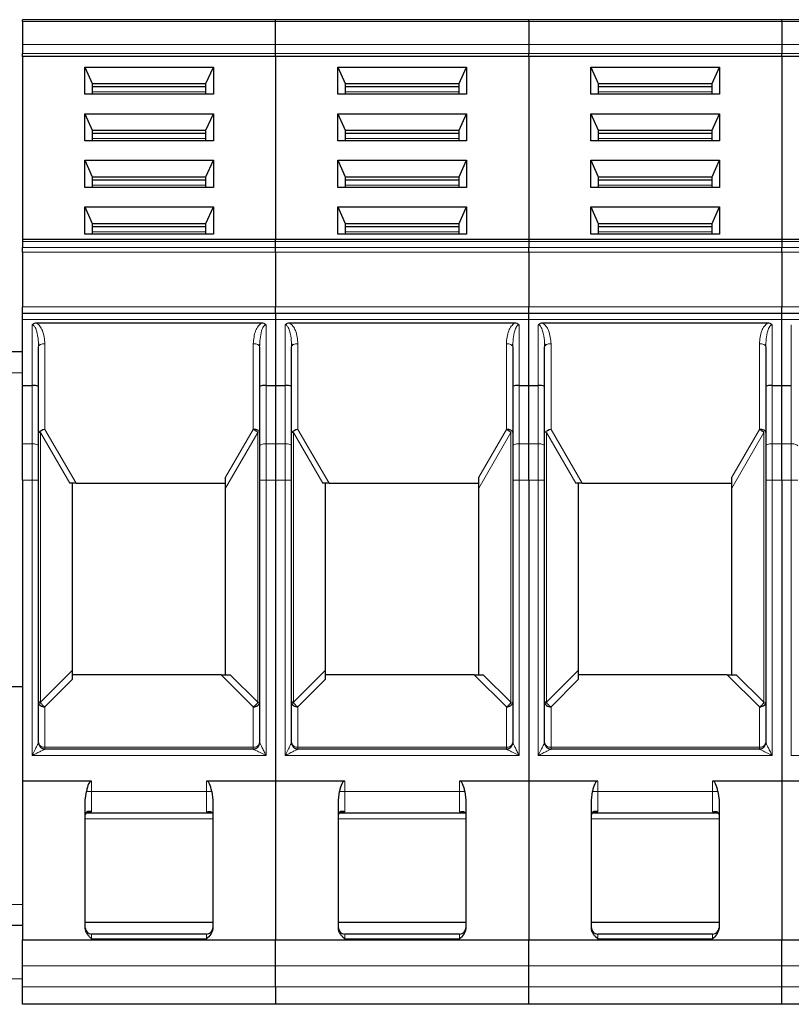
# Model space of a CAD drawing. Header units: millimetres. Extents: x 5 to 418, y 2 to 292.
# Tile 16 of 48: x 91 to 103, y 235 to 250. Entities that reach past the tile are written whole.
import ezdxf

# ---------------------------------------------------------------- set-up
doc = ezdxf.new("R2010")
doc.units = ezdxf.units.MM

msp = doc.modelspace()

# ---------------------------------------------------------------- linework, layer by layer
at = {"color": 7, "linetype": 'Continuous', "lineweight": 25}
for p, q in [((94.5796, 250.0358), (90.613, 250.0358)), ((90.613, 250.0065), (90.613, 250.0358)), ((94.5796, 250.0065), (94.5796, 250.0358)), ((98.5463, 250.0358), (94.5796, 250.0358)), ((102.513, 250.0358), (98.5463, 250.0358)), ((98.5463, 250.0065), (98.5463, 250.0358)), ((106.4796, 250.0358), (102.513, 250.0358)), ((102.513, 250.0065), (102.513, 250.0358)), ((90.613, 250.0065), (90.613, 249.6464)), ((94.5796, 249.6464), (94.5796, 250.0065)), ((98.5463, 250.0065), (98.5463, 249.6464)), ((102.513, 250.0065), (102.513, 249.6464)), ((90.613, 249.6464), (90.613, 249.5049)), ((94.5796, 249.5049), (94.5796, 249.6464)), ((98.5463, 249.6464), (98.5463, 249.5049)), ((102.513, 249.6464), (102.513, 249.5049)), ((90.613, 249.4578), (90.613, 249.5049)), ((94.5796, 249.4578), (90.613, 249.4578)), ((90.613, 249.4578), (90.613, 246.5879)), ((94.5796, 249.4578), (94.5796, 249.5049)), ((94.5796, 249.4578), (94.5796, 246.5879)), ((98.5463, 249.4578), (94.5796, 249.4578)), ((98.5463, 249.4578), (98.5463, 249.5049)), ((102.513, 249.4578), (98.5463, 249.4578)), ((98.5463, 249.4578), (98.5463, 246.5879)), ((102.513, 249.4578), (102.513, 249.5049)), ((106.4796, 249.4578), (102.513, 249.4578)), ((102.513, 249.4578), (102.513, 246.5879)), ((91.5881, 249.2927), (93.6046, 249.2927)), ((91.5881, 248.8686), (91.5881, 249.2927)), ((91.5881, 249.2927), (91.7046, 249.0335)), ((93.488, 249.0335), (93.6046, 249.2927)), ((93.6046, 249.2927), (93.6046, 248.8686)), ((95.5547, 249.2927), (97.5712, 249.2927)), ((95.5547, 248.8686), (95.5547, 249.2927)), ((95.5547, 249.2927), (95.6713, 249.0335)), ((97.4546, 249.0335), (97.5712, 249.2927)), ((97.5712, 249.2927), (97.5712, 248.8686)), ((99.5214, 249.2927), (101.5379, 249.2927)), ((99.5214, 248.8686), (99.5214, 249.2927)), ((99.5214, 249.2927), (99.638, 249.0335)), ((101.4213, 249.0335), (101.5379, 249.2927)), ((101.5379, 249.2927), (101.5379, 248.8686)), ((91.7046, 249.0335), (91.7046, 248.8686)), ((91.7046, 249.0335), (93.488, 249.0335)), ((91.7046, 248.9864), (93.488, 248.9864)), ((93.488, 248.8686), (93.488, 249.0335)), ((95.6713, 249.0335), (95.6713, 248.8686)), ((95.6713, 249.0335), (97.4546, 249.0335)), ((95.6713, 248.9864), (97.4546, 248.9864)), ((97.4546, 248.8686), (97.4546, 249.0335)), ((99.638, 249.0335), (99.638, 248.8686)), ((99.638, 249.0335), (101.4213, 249.0335)), ((99.638, 248.9864), (101.4213, 248.9864)), ((101.4213, 248.8686), (101.4213, 249.0335)), ((93.6046, 248.8686), (91.5881, 248.8686)), ((97.5712, 248.8686), (95.5547, 248.8686)), ((101.5379, 248.8686), (99.5214, 248.8686)), ((91.5881, 248.5621), (93.6046, 248.5621)), ((91.5881, 248.1379), (91.5881, 248.5621)), ((91.5881, 248.5621), (91.7046, 248.3029)), ((93.488, 248.3029), (93.6046, 248.5621)), ((93.6046, 248.5621), (93.6046, 248.1379)), ((95.5547, 248.5621), (97.5712, 248.5621)), ((95.5547, 248.1379), (95.5547, 248.5621)), ((95.5547, 248.5621), (95.6713, 248.3029)), ((97.4546, 248.3029), (97.5712, 248.5621)), ((97.5712, 248.5621), (97.5712, 248.1379)), ((99.5214, 248.5621), (101.5379, 248.5621)), ((99.5214, 248.1379), (99.5214, 248.5621)), ((99.5214, 248.5621), (99.638, 248.3029)), ((101.4213, 248.3029), (101.5379, 248.5621)), ((101.5379, 248.5621), (101.5379, 248.1379)), ((91.7046, 248.3029), (91.7046, 248.1379)), ((91.7046, 248.3029), (93.488, 248.3029)), ((91.7046, 248.2557), (93.488, 248.2557)), ((93.488, 248.1379), (93.488, 248.3029)), ((95.6713, 248.3029), (95.6713, 248.1379)), ((95.6713, 248.3029), (97.4546, 248.3029)), ((95.6713, 248.2557), (97.4546, 248.2557)), ((97.4546, 248.1379), (97.4546, 248.3029)), ((99.638, 248.3029), (99.638, 248.1379)), ((99.638, 248.3029), (101.4213, 248.3029)), ((99.638, 248.2557), (101.4213, 248.2557)), ((101.4213, 248.1379), (101.4213, 248.3029)), ((93.6046, 248.1379), (91.5881, 248.1379)), ((97.5712, 248.1379), (95.5547, 248.1379)), ((101.5379, 248.1379), (99.5214, 248.1379)), ((91.5881, 247.8314), (93.6046, 247.8314)), ((91.5881, 247.4072), (91.5881, 247.8314)), ((91.5881, 247.8314), (91.7046, 247.5722)), ((93.488, 247.5722), (93.6046, 247.8314)), ((93.6046, 247.8314), (93.6046, 247.4072)), ((95.5547, 247.8314), (97.5712, 247.8314)), ((95.5547, 247.4072), (95.5547, 247.8314)), ((95.5547, 247.8314), (95.6713, 247.5722)), ((97.4546, 247.5722), (97.5712, 247.8314)), ((97.5712, 247.8314), (97.5712, 247.4072)), ((99.5214, 247.8314), (101.5379, 247.8314)), ((99.5214, 247.4072), (99.5214, 247.8314)), ((99.5214, 247.8314), (99.638, 247.5722)), ((101.4213, 247.5722), (101.5379, 247.8314)), ((101.5379, 247.8314), (101.5379, 247.4072)), ((91.7046, 247.5722), (91.7046, 247.4072)), ((91.7046, 247.5722), (93.488, 247.5722)), ((93.488, 247.4072), (93.488, 247.5722)), ((95.6713, 247.5722), (95.6713, 247.4072)), ((95.6713, 247.5722), (97.4546, 247.5722)), ((97.4546, 247.4072), (97.4546, 247.5722)), ((99.638, 247.5722), (99.638, 247.4072)), ((99.638, 247.5722), (101.4213, 247.5722)), ((101.4213, 247.4072), (101.4213, 247.5722)), ((93.6046, 247.4072), (91.5881, 247.4072)), ((91.7046, 247.525), (93.488, 247.525)), ((97.5712, 247.4072), (95.5547, 247.4072)), ((95.6713, 247.525), (97.4546, 247.525)), ((101.5379, 247.4072), (99.5214, 247.4072)), ((99.638, 247.525), (101.4213, 247.525)), ((91.5881, 247.1007), (93.6046, 247.1007)), ((91.5881, 246.6766), (91.5881, 247.1007)), ((91.5881, 247.1007), (91.7046, 246.8415)), ((93.488, 246.8415), (93.6046, 247.1007)), ((93.6046, 247.1007), (93.6046, 246.6766)), ((95.5547, 247.1007), (97.5712, 247.1007)), ((95.5547, 246.6766), (95.5547, 247.1007)), ((95.5547, 247.1007), (95.6713, 246.8415)), ((97.4546, 246.8415), (97.5712, 247.1007)), ((97.5712, 247.1007), (97.5712, 246.6766)), ((99.5214, 247.1007), (101.5379, 247.1007)), ((99.5214, 246.6766), (99.5214, 247.1007)), ((99.5214, 247.1007), (99.638, 246.8415)), ((101.4213, 246.8415), (101.5379, 247.1007)), ((101.5379, 247.1007), (101.5379, 246.6766)), ((91.7046, 246.8415), (91.7046, 246.6766)), ((91.7046, 246.8415), (93.488, 246.8415)), ((91.7046, 246.7944), (93.488, 246.7944)), ((93.488, 246.6766), (93.488, 246.8415)), ((95.6713, 246.8415), (95.6713, 246.6766)), ((95.6713, 246.8415), (97.4546, 246.8415)), ((95.6713, 246.7944), (97.4546, 246.7944)), ((97.4546, 246.6766), (97.4546, 246.8415)), ((99.638, 246.8415), (99.638, 246.6766)), ((99.638, 246.8415), (101.4213, 246.8415)), ((99.638, 246.7944), (101.4213, 246.7944)), ((101.4213, 246.6766), (101.4213, 246.8415)), ((93.6046, 246.6766), (91.5881, 246.6766)), ((97.5712, 246.6766), (95.5547, 246.6766)), ((101.5379, 246.6766), (99.5214, 246.6766)), ((94.5796, 246.5879), (90.613, 246.5879)), ((90.613, 246.5879), (90.613, 246.5587)), ((90.613, 246.5587), (90.613, 246.4651)), ((98.5463, 246.5879), (94.5796, 246.5879)), ((94.5796, 246.5587), (94.5796, 246.5879)), ((94.5796, 246.4651), (94.5796, 246.5587)), ((102.513, 246.5879), (98.5463, 246.5879)), ((98.5463, 246.5879), (98.5463, 246.5587)), ((98.5463, 246.5587), (98.5463, 246.4651)), ((106.4796, 246.5879), (102.513, 246.5879)), ((102.513, 246.5879), (102.513, 246.5587)), ((102.513, 246.5587), (102.513, 246.4651)), ((90.613, 246.3944), (90.613, 246.4651)), ((90.613, 246.3944), (90.613, 245.5358)), ((94.5796, 246.3944), (94.5796, 246.4651)), ((94.5796, 246.3944), (94.5796, 245.5358)), ((98.5463, 246.3944), (98.5463, 246.4651)), ((98.5463, 246.3944), (98.5463, 245.5358)), ((102.513, 246.3944), (102.513, 246.4651)), ((102.513, 246.3944), (102.513, 245.5358)), ((90.613, 245.4358), (90.613, 245.5358)), ((90.613, 245.4358), (94.5796, 245.4358)), ((90.613, 245.3358), (90.613, 245.4358)), ((94.5796, 245.4358), (94.5796, 245.5358)), ((94.5796, 245.4358), (94.5796, 245.3358)), ((94.5796, 245.4358), (98.5463, 245.4358)), ((98.5463, 245.4358), (98.5463, 245.5358)), ((98.5463, 245.4358), (102.513, 245.4358)), ((98.5463, 245.3358), (98.5463, 245.4358)), ((102.513, 245.4358), (102.513, 245.5358)), ((102.513, 245.4358), (106.4796, 245.4358)), ((102.513, 245.3358), (102.513, 245.4358)), ((90.613, 244.3025), (90.613, 245.3358)), ((94.3577, 245.2806), (90.8349, 245.2806)), ((94.5796, 245.3358), (94.5796, 244.3025)), ((98.3243, 245.2806), (94.8016, 245.2806)), ((98.5463, 244.3025), (98.5463, 245.3358)), ((102.291, 245.2806), (98.7683, 245.2806)), ((102.513, 244.3025), (102.513, 245.3358)), ((90.8618, 244.9582), (90.8699, 244.9235)), ((94.3231, 244.9252), (94.3316, 244.9523)), ((94.8284, 244.9582), (94.8365, 244.9235)), ((98.2898, 244.9252), (98.2982, 244.9523)), ((98.7951, 244.9582), (98.8032, 244.9235)), ((102.2565, 244.9252), (102.2649, 244.9523)), ((88.113, 244.8358), (90.613, 244.8358)), ((90.863, 244.2849), (90.863, 244.9074)), ((94.3296, 244.9074), (94.3296, 244.2849)), ((94.8296, 244.2849), (94.8296, 244.9074)), ((98.2963, 244.9074), (98.2963, 244.2849)), ((98.7963, 244.2849), (98.7963, 244.9074)), ((102.263, 244.9074), (102.263, 244.2849)), ((90.613, 244.3025), (90.763, 244.3025)), ((90.613, 243.3881), (90.613, 244.3025)), ((90.863, 243.3539), (90.863, 244.2849)), ((94.3296, 244.2849), (94.3296, 243.3539)), ((94.4296, 244.3025), (94.5796, 244.3025)), ((94.5796, 244.3025), (94.5796, 243.3881)), ((94.5796, 244.3025), (94.7296, 244.3025)), ((94.8296, 243.3539), (94.8296, 244.2849)), ((98.2963, 244.2849), (98.2963, 243.3539)), ((98.3963, 244.3025), (98.5463, 244.3025)), ((98.5463, 244.3025), (98.6963, 244.3025)), ((98.5463, 243.3881), (98.5463, 244.3025)), ((98.7963, 243.3539), (98.7963, 244.2849)), ((102.263, 244.2849), (102.263, 243.3539)), ((102.363, 244.3025), (102.513, 244.3025)), ((102.513, 244.3025), (102.663, 244.3025)), ((102.513, 243.3881), (102.513, 244.3025)), ((90.613, 242.8181), (90.613, 243.3881)), ((94.5796, 243.3881), (94.5796, 242.8181)), ((98.5463, 242.8181), (98.5463, 243.3881)), ((102.513, 242.8181), (102.513, 243.3881)), ((90.863, 242.8181), (90.863, 243.3539)), ((94.3296, 243.3539), (94.3296, 242.8181)), ((94.8296, 242.8181), (94.8296, 243.3539)), ((98.2963, 243.3539), (98.2963, 242.8181)), ((98.7963, 242.8181), (98.7963, 243.3539)), ((102.263, 243.3539), (102.263, 242.8181)), ((90.613, 242.8181), (90.613, 238.1025)), ((90.863, 238.7025), (90.863, 242.8181)), ((91.4511, 242.7692), (91.3515, 242.7692)), ((91.3963, 239.8399), (91.3963, 242.7692)), ((91.4511, 242.7692), (93.7963, 242.7692)), ((93.7963, 242.6916), (93.7963, 242.8641)), ((94.3296, 242.8181), (94.3296, 238.7025)), ((94.5796, 242.8181), (94.5796, 238.1025)), ((94.8296, 238.7025), (94.8296, 242.8181)), ((95.4178, 242.7692), (95.3182, 242.7692)), ((95.363, 239.8399), (95.363, 242.7692)), ((95.4178, 242.7692), (97.763, 242.7692)), ((97.763, 242.6916), (97.763, 242.8641)), ((98.2963, 242.8181), (98.2963, 238.7025)), ((98.5463, 242.8181), (98.5463, 238.1025)), ((98.7963, 238.7025), (98.7963, 242.8181)), ((99.3845, 242.7692), (99.2849, 242.7692)), ((99.3296, 239.8399), (99.3296, 242.7692)), ((99.3845, 242.7692), (101.7296, 242.7692)), ((101.7296, 242.6916), (101.7296, 242.8641)), ((102.263, 242.8181), (102.263, 238.7025)), ((102.513, 242.8181), (102.513, 238.1025)), ((93.7963, 239.7692), (93.7963, 242.6916)), ((97.763, 239.7692), (97.763, 242.6916)), ((101.7296, 239.7692), (101.7296, 242.6916)), ((91.3963, 239.6985), (91.3963, 239.8399)), ((95.363, 239.6985), (95.363, 239.8399)), ((99.3296, 239.6985), (99.3296, 239.8399)), ((93.7256, 239.7692), (91.3963, 239.7692)), ((93.7256, 239.7692), (93.867, 239.7692)), ((97.6923, 239.7692), (95.363, 239.7692)), ((97.6923, 239.7692), (97.8337, 239.7692)), ((101.6589, 239.7692), (99.3296, 239.7692)), ((101.6589, 239.7692), (101.8004, 239.7692)), ((88.113, 239.582), (90.613, 239.582)), ((94.2296, 238.6025), (90.963, 238.6025)), ((98.1963, 238.6025), (94.9296, 238.6025)), ((102.163, 238.6025), (98.8963, 238.6025)), ((90.613, 238.1025), (90.613, 235.6145)), ((91.6963, 238.1025), (90.613, 238.1025)), ((94.5796, 238.1025), (93.4963, 238.1025)), ((94.5796, 238.1025), (94.5796, 235.6145)), ((95.663, 238.1025), (94.5796, 238.1025)), ((98.5463, 238.1025), (97.463, 238.1025)), ((98.5463, 238.1025), (98.5463, 235.6145)), ((99.6296, 238.1025), (98.5463, 238.1025)), ((102.513, 238.1025), (101.4296, 238.1025)), ((102.513, 238.1025), (102.513, 235.6145)), ((103.5963, 238.1025), (102.513, 238.1025)), ((91.5963, 237.8049), (91.613, 237.9358)), ((93.5796, 237.9358), (93.5963, 237.8049)), ((95.563, 237.8049), (95.5797, 237.9358)), ((97.5463, 237.9358), (97.563, 237.8049)), ((99.5296, 237.8049), (99.5463, 237.9358)), ((101.5129, 237.9358), (101.5296, 237.8049)), ((91.5963, 235.7957), (91.5963, 237.8049)), ((93.5963, 237.8049), (93.5963, 235.7957)), ((95.563, 235.7957), (95.563, 237.8049)), ((97.563, 237.8049), (97.563, 235.7957)), ((99.5296, 235.7957), (99.5296, 237.8049)), ((101.5296, 237.8049), (101.5296, 235.7957)), ((91.6052, 237.6025), (93.5861, 237.6025)), ((95.5718, 237.6025), (97.5528, 237.6025)), ((99.5385, 237.6025), (101.5195, 237.6025)), ((90.613, 235.8358), (88.113, 235.8358)), ((93.5963, 235.8858), (91.5963, 235.8858)), ((97.563, 235.8858), (95.563, 235.8858)), ((101.5296, 235.8858), (99.5296, 235.8858)), ((93.4963, 235.7025), (91.6963, 235.7025)), ((97.463, 235.7025), (95.663, 235.7025)), ((101.4296, 235.7025), (99.6296, 235.7025)), ((90.613, 235.6145), (94.5796, 235.6145)), ((90.613, 235.2055), (90.613, 235.6145)), ((94.5796, 235.2055), (94.5796, 235.6145)), ((94.5796, 235.6145), (98.5463, 235.6145)), ((98.5463, 235.6145), (102.513, 235.6145)), ((98.5463, 235.2055), (98.5463, 235.6145)), ((102.513, 235.6145), (106.4796, 235.6145)), ((102.513, 235.2055), (102.513, 235.6145)), ((90.613, 234.8772), (90.613, 235.2055)), ((94.5796, 234.8772), (94.5796, 235.2055)), ((98.5463, 234.8772), (98.5463, 235.2055)), ((102.513, 234.8772), (102.513, 235.2055)), ((90.613, 234.6025), (90.613, 234.8772)), ((94.5796, 234.8772), (94.5796, 234.6025)), ((98.5463, 234.6025), (98.5463, 234.8772)), ((102.513, 234.6025), (102.513, 234.8772)), ((94.5796, 234.6025), (90.613, 234.6025)), ((98.5463, 234.6025), (94.5796, 234.6025)), ((102.513, 234.6025), (98.5463, 234.6025)), ((106.4796, 234.6025), (102.513, 234.6025))]:
    msp.add_line(p, q, dxfattribs=at)
at = {"color": 7, "linetype": 'Continuous', "lineweight": 18}
for p, q in [((90.613, 250.0065), (94.5796, 250.0065)), ((94.5796, 250.0065), (98.5463, 250.0065)), ((98.5463, 250.0065), (102.513, 250.0065)), ((102.513, 250.0065), (106.4796, 250.0065)), ((94.5796, 249.6464), (90.613, 249.6464)), ((98.5463, 249.6464), (94.5796, 249.6464)), ((102.513, 249.6464), (98.5463, 249.6464)), ((106.4796, 249.6464), (102.513, 249.6464)), ((94.5796, 249.5049), (90.613, 249.5049)), ((98.5463, 249.5049), (94.5796, 249.5049)), ((102.513, 249.5049), (98.5463, 249.5049)), ((106.4796, 249.5049), (102.513, 249.5049)), ((91.7046, 248.9039), (93.488, 248.9039)), ((95.6713, 248.9039), (97.4546, 248.9039)), ((99.638, 248.9039), (101.4213, 248.9039)), ((91.7046, 248.1732), (93.488, 248.1732)), ((95.6713, 248.1732), (97.4546, 248.1732)), ((99.638, 248.1732), (101.4213, 248.1732)), ((91.7046, 247.4425), (93.488, 247.4425)), ((95.6713, 247.4425), (97.4546, 247.4425)), ((99.638, 247.4425), (101.4213, 247.4425)), ((91.7046, 246.7119), (93.488, 246.7119)), ((95.6713, 246.7119), (97.4546, 246.7119)), ((99.638, 246.7119), (101.4213, 246.7119)), ((94.5796, 246.5587), (90.613, 246.5587)), ((98.5463, 246.5587), (94.5796, 246.5587)), ((102.513, 246.5587), (98.5463, 246.5587)), ((106.4796, 246.5587), (102.513, 246.5587)), ((94.5796, 246.4651), (90.613, 246.4651)), ((94.5796, 246.3944), (90.613, 246.3944)), ((98.5463, 246.4651), (94.5796, 246.4651)), ((98.5463, 246.3944), (94.5796, 246.3944)), ((102.513, 246.4651), (98.5463, 246.4651)), ((102.513, 246.3944), (98.5463, 246.3944)), ((106.4796, 246.4651), (102.513, 246.4651)), ((106.4796, 246.3944), (102.513, 246.3944)), ((90.613, 245.5358), (94.5796, 245.5358)), ((94.5796, 245.5358), (98.5463, 245.5358)), ((98.5463, 245.5358), (102.513, 245.5358)), ((102.513, 245.5358), (106.4796, 245.5358)), ((90.613, 245.3358), (94.5796, 245.3358)), ((90.763, 245.2538), (90.763, 244.3025)), ((94.4296, 244.3025), (94.4296, 245.2539)), ((94.5796, 245.3358), (98.5463, 245.3358)), ((94.7296, 245.2538), (94.7296, 244.3025)), ((98.3963, 244.3025), (98.3963, 245.2539)), ((98.5463, 245.3358), (102.513, 245.3358)), ((98.6963, 245.2538), (98.6963, 244.3025)), ((102.363, 244.3025), (102.363, 245.2539)), ((102.513, 245.3358), (106.4796, 245.3358)), ((102.663, 245.2538), (102.663, 244.3025)), ((90.963, 244.9574), (90.963, 243.6147)), ((94.2296, 243.6147), (94.2296, 244.9574)), ((94.9296, 244.9574), (94.9296, 243.6147)), ((98.1963, 243.6147), (98.1963, 244.9574)), ((98.8963, 244.9574), (98.8963, 243.6147)), ((102.163, 243.6147), (102.163, 244.9574)), ((88.113, 244.5025), (90.613, 244.5025)), ((90.763, 244.3025), (90.763, 243.3881)), ((94.4296, 243.3881), (94.4296, 244.3025)), ((94.7296, 244.3025), (94.7296, 243.3881)), ((98.3963, 243.3881), (98.3963, 244.3025)), ((98.6963, 244.3025), (98.6963, 243.3881)), ((102.363, 243.3881), (102.363, 244.3025)), ((102.663, 244.3025), (102.663, 243.3881)), ((90.8923, 243.5647), (90.8923, 239.3358)), ((91.3515, 242.7692), (90.8923, 243.5647)), ((90.963, 243.6147), (91.4511, 242.7692)), ((93.7963, 242.8641), (94.2296, 243.6147)), ((94.3004, 243.5647), (93.7963, 242.6916)), ((94.3004, 239.3358), (94.3004, 243.5647)), ((95.3182, 242.7692), (94.8589, 243.5647)), ((94.8589, 243.5647), (94.8589, 239.3358)), ((94.9296, 243.6147), (95.4178, 242.7692)), ((97.763, 242.8641), (98.1963, 243.6147)), ((98.267, 243.5647), (97.763, 242.6916)), ((98.267, 239.3358), (98.267, 243.5647)), ((99.2849, 242.7692), (98.8256, 243.5647)), ((98.8256, 243.5647), (98.8256, 239.3358)), ((98.8963, 243.6147), (99.3845, 242.7692)), ((101.7296, 242.8641), (102.163, 243.6147)), ((102.2337, 243.5647), (101.7296, 242.6916)), ((102.2337, 239.3358), (102.2337, 243.5647)), ((90.763, 243.3881), (90.613, 243.3881)), ((90.763, 242.8181), (90.763, 243.3881)), ((94.4296, 243.3881), (94.4296, 242.8181)), ((94.5796, 243.3881), (94.4296, 243.3881)), ((94.7296, 243.3881), (94.5796, 243.3881)), ((94.7296, 242.8181), (94.7296, 243.3881)), ((98.3963, 243.3881), (98.3963, 242.8181)), ((98.5463, 243.3881), (98.3963, 243.3881)), ((98.6963, 243.3881), (98.5463, 243.3881)), ((98.6963, 242.8181), (98.6963, 243.3881)), ((102.363, 243.3881), (102.363, 242.8181)), ((102.513, 243.3881), (102.363, 243.3881)), ((102.663, 243.3881), (102.513, 243.3881)), ((102.663, 242.8181), (102.663, 243.3881)), ((90.613, 242.8181), (90.763, 242.8181)), ((90.763, 238.5025), (90.763, 242.8181)), ((90.763, 242.8181), (90.863, 242.8181)), ((94.4296, 242.8181), (94.3296, 242.8181)), ((94.4296, 242.8181), (94.4296, 238.5025)), ((94.5796, 242.8181), (94.4296, 242.8181)), ((94.5796, 242.8181), (94.7296, 242.8181)), ((94.7296, 238.5025), (94.7296, 242.8181)), ((94.7296, 242.8181), (94.8296, 242.8181)), ((98.3963, 242.8181), (98.2963, 242.8181)), ((98.3963, 242.8181), (98.3963, 238.5025)), ((98.5463, 242.8181), (98.3963, 242.8181)), ((98.5463, 242.8181), (98.6963, 242.8181)), ((98.6963, 238.5025), (98.6963, 242.8181)), ((98.6963, 242.8181), (98.7963, 242.8181)), ((102.363, 242.8181), (102.263, 242.8181)), ((102.363, 242.8181), (102.363, 238.5025)), ((102.513, 242.8181), (102.363, 242.8181)), ((102.513, 242.8181), (102.663, 242.8181)), ((102.663, 238.5025), (102.663, 242.8181)), ((102.663, 242.8181), (102.763, 242.8181)), ((90.8923, 239.3358), (91.3963, 239.8399)), ((94.8589, 239.3358), (95.363, 239.8399)), ((98.8256, 239.3358), (99.3296, 239.8399)), ((91.3963, 239.6985), (90.963, 239.2651)), ((94.2296, 239.2651), (93.7256, 239.7692)), ((94.3004, 239.3358), (93.867, 239.7692)), ((95.363, 239.6985), (94.9296, 239.2651)), ((98.1963, 239.2651), (97.6923, 239.7692)), ((98.267, 239.3358), (97.8337, 239.7692)), ((99.3296, 239.6985), (98.8963, 239.2651)), ((102.163, 239.2651), (101.6589, 239.7692)), ((102.2337, 239.3358), (101.8004, 239.7692)), ((90.963, 239.2651), (90.963, 238.6318)), ((94.2296, 238.6318), (94.2296, 239.2651)), ((94.9296, 239.2651), (94.9296, 238.6318)), ((98.1963, 238.6318), (98.1963, 239.2651)), ((98.8963, 239.2651), (98.8963, 238.6318)), ((102.163, 238.6318), (102.163, 239.2651)), ((90.963, 238.6025), (90.963, 238.6318)), ((90.963, 238.6318), (94.2296, 238.6318)), ((94.2296, 238.6318), (94.2296, 238.6025)), ((94.9296, 238.6025), (94.9296, 238.6318)), ((94.9296, 238.6318), (98.1963, 238.6318)), ((98.1963, 238.6318), (98.1963, 238.6025)), ((98.8963, 238.6025), (98.8963, 238.6318)), ((98.8963, 238.6318), (102.163, 238.6318)), ((102.163, 238.6318), (102.163, 238.6025)), ((94.4296, 238.5025), (90.763, 238.5025)), ((98.3963, 238.5025), (94.7296, 238.5025)), ((102.363, 238.5025), (98.6963, 238.5025)), ((106.3296, 238.5025), (102.663, 238.5025)), ((91.6963, 238.1025), (91.6963, 237.9358)), ((93.4963, 237.9358), (93.4963, 238.1025)), ((95.663, 238.1025), (95.663, 237.9358)), ((97.463, 237.9358), (97.463, 238.1025)), ((99.6296, 238.1025), (99.6296, 237.9358)), ((101.4296, 237.9358), (101.4296, 238.1025)), ((91.6963, 237.9358), (91.613, 237.9358)), ((91.6963, 237.9358), (91.6963, 237.6211)), ((91.6963, 237.9358), (93.4963, 237.9358)), ((93.4963, 237.6211), (93.4963, 237.9358)), ((93.4963, 237.9358), (93.5796, 237.9358)), ((95.663, 237.9358), (95.5797, 237.9358)), ((95.663, 237.9358), (95.663, 237.6211)), ((95.663, 237.9358), (97.463, 237.9358)), ((97.463, 237.6211), (97.463, 237.9358)), ((97.463, 237.9358), (97.5463, 237.9358)), ((99.6296, 237.9358), (99.5463, 237.9358)), ((99.6296, 237.9358), (99.6296, 237.6211)), ((99.6296, 237.9358), (101.4296, 237.9358)), ((101.4296, 237.6211), (101.4296, 237.9358)), ((101.4296, 237.9358), (101.5129, 237.9358)), ((91.6963, 237.6211), (91.6291, 237.6211)), ((93.5636, 237.6211), (93.4963, 237.6211)), ((95.663, 237.6211), (95.5957, 237.6211)), ((97.5303, 237.6211), (97.463, 237.6211)), ((99.6296, 237.6211), (99.5624, 237.6211)), ((101.497, 237.6211), (101.4296, 237.6211)), ((91.5963, 237.5121), (92.5963, 237.5121)), ((92.5963, 237.5121), (93.5963, 237.5121)), ((95.563, 237.5121), (96.563, 237.5121)), ((96.563, 237.5121), (97.563, 237.5121)), ((99.5296, 237.5121), (100.5296, 237.5121)), ((100.5296, 237.5121), (101.5296, 237.5121)), ((88.113, 236.1692), (90.613, 236.1692)), ((91.6963, 235.7025), (91.6963, 235.6284)), ((93.4963, 235.6284), (93.4963, 235.7025)), ((95.663, 235.7025), (95.663, 235.6284)), ((97.463, 235.6284), (97.463, 235.7025)), ((99.6296, 235.7025), (99.6296, 235.6284)), ((101.4296, 235.6284), (101.4296, 235.7025)), ((93.4963, 235.6284), (91.6963, 235.6284)), ((97.463, 235.6284), (95.663, 235.6284)), ((101.4296, 235.6284), (99.6296, 235.6284)), ((94.5796, 235.2055), (90.613, 235.2055)), ((98.5463, 235.2055), (94.5796, 235.2055)), ((102.513, 235.2055), (98.5463, 235.2055)), ((106.4796, 235.2055), (102.513, 235.2055)), ((90.613, 235.0025), (77.513, 235.0025)), ((90.613, 234.8772), (94.5796, 234.8772)), ((94.5796, 234.8772), (98.5463, 234.8772)), ((98.5463, 234.8772), (102.513, 234.8772)), ((102.513, 234.8772), (106.4796, 234.8772))]:
    msp.add_line(p, q, dxfattribs=at)
at = {"color": 7, "linetype": 'Continuous', "lineweight": 18, "flags": 128}
for points in [[(90.963, 244.9574), (90.9435, 244.9565), (90.9247, 244.9536), (90.9074, 244.949), (90.8923, 244.9428), (90.8798, 244.9352), (90.8706, 244.9266), (90.8649, 244.9172), (90.863, 244.9074)], [(94.9296, 244.9574), (94.9101, 244.9565), (94.8914, 244.9536), (94.8741, 244.949), (94.8589, 244.9428), (94.8465, 244.9352), (94.8373, 244.9266), (94.8316, 244.9172), (94.8296, 244.9074)], [(98.8963, 244.9574), (98.8768, 244.9565), (98.858, 244.9536), (98.8407, 244.949), (98.8256, 244.9428), (98.8132, 244.9352), (98.8039, 244.9266), (98.7982, 244.9172), (98.7963, 244.9074)], [(90.763, 243.3881), (90.7825, 243.3874), (90.8012, 243.3855), (90.8185, 243.3823), (90.8337, 243.3781), (90.8461, 243.3729), (90.8554, 243.367), (90.8611, 243.3606), (90.863, 243.3539)], [(94.4296, 243.3881), (94.4101, 243.3874), (94.3914, 243.3855), (94.3741, 243.3823), (94.3589, 243.3781), (94.3465, 243.3729), (94.3373, 243.367), (94.3316, 243.3606), (94.3296, 243.3539)], [(94.7296, 243.3881), (94.7491, 243.3874), (94.7679, 243.3855), (94.7852, 243.3823), (94.8004, 243.3781), (94.8128, 243.3729), (94.822, 243.367), (94.8277, 243.3606), (94.8296, 243.3539)], [(98.3963, 243.3881), (98.3768, 243.3874), (98.358, 243.3855), (98.3407, 243.3823), (98.3256, 243.3781), (98.3132, 243.3729), (98.3039, 243.367), (98.2982, 243.3606), (98.2963, 243.3539)], [(98.6963, 243.3881), (98.7158, 243.3874), (98.7346, 243.3855), (98.7519, 243.3823), (98.767, 243.3781), (98.7795, 243.3729), (98.7887, 243.367), (98.7944, 243.3606), (98.7963, 243.3539)], [(102.363, 243.3881), (102.3435, 243.3874), (102.3247, 243.3855), (102.3074, 243.3823), (102.2923, 243.3781), (102.2798, 243.3729), (102.2706, 243.367), (102.2649, 243.3606), (102.263, 243.3539)], [(102.663, 243.3881), (102.6825, 243.3874), (102.7012, 243.3855), (102.7185, 243.3823), (102.7337, 243.3781), (102.7461, 243.3729), (102.7554, 243.367), (102.7611, 243.3606), (102.763, 243.3539)]]:
    msp.add_lwpolyline(points, dxfattribs=at)
at = {"color": 7, "linetype": 'Continuous', "lineweight": 25}
for centre, radius, start, end in [((90.7862, 244.1419), 0.1623, 61.77296, 98.22704), ((94.7529, 244.1419), 0.1623, 61.77296, 98.22704), ((98.7195, 244.1419), 0.1623, 61.77296, 98.22704), ((90.963, 238.7025), 0.1, 180, 270), ((94.2296, 238.7025), 0.1, 270, 0), ((94.9296, 238.7025), 0.1, 180, 270), ((98.1963, 238.7025), 0.1, 270, 0), ((98.8963, 238.7025), 0.1, 180, 270), ((102.163, 238.7025), 0.1, 270, 0), ((91.6963, 235.8025), 0.1, 180, 270), ((93.4963, 235.8025), 0.1, 270, 0), ((95.663, 235.8025), 0.1, 180, 270), ((97.463, 235.8025), 0.1, 270, 0), ((99.6296, 235.8025), 0.1, 180, 270), ((101.4296, 235.8025), 0.1, 270, 0)]:
    msp.add_arc(centre, radius, start, end, dxfattribs=at)
at = {"color": 7, "linetype": 'Continuous', "lineweight": 18}
for centre, start, end in [((90.9505, 238.7202), 191.42175, 278.04947), ((94.2421, 238.7202), 261.95053, 348.57825), ((94.9171, 238.7202), 191.42175, 278.04947), ((98.2088, 238.7202), 261.95053, 348.57825), ((98.8838, 238.7202), 191.42175, 278.04947), ((102.1755, 238.7202), 261.95053, 348.57825)]:
    msp.add_arc(centre, 0.0893, start, end, dxfattribs=at)
at = {"color": 7, "linetype": 'Continuous', "lineweight": 25}
for centre, major_axis, ratio, start_param, end_param in [((94.4296, 244.2849), (0.1, 0), 0.176327, 1.5707963, 3.1415927), ((98.3963, 244.2849), (0.1, 0), 0.176327, 1.5707963, 3.1415927), ((102.363, 244.2849), (0.1, 0), 0.176327, 1.5707963, 3.1415927), ((90.963, 243.5647), (0.0992, 0.0266), 0.4740326, 1.4444562, 2.6668219), ((94.9296, 243.5647), (0.0992, 0.0266), 0.4740326, 1.4444562, 2.6668219), ((98.8963, 243.5647), (0.0992, 0.0266), 0.4740326, 1.4444562, 2.6668219), ((91.6963, 237.7293), (0, 0.3732), 0.2679492, 0, 0.9843339), ((93.4963, 237.7293), (0, 0.3732), 0.2679492, 5.2988514, 6.2831853), ((95.663, 237.7293), (0, 0.3732), 0.2679492, 0, 0.9843339), ((97.463, 237.7293), (0, 0.3732), 0.2679492, 5.2988514, 6.2831853), ((99.6296, 237.7293), (0, 0.3732), 0.2679492, 0, 0.9843339), ((101.4296, 237.7293), (0, 0.3732), 0.2679492, 5.2988514, 6.2831853)]:
    msp.add_ellipse(centre, major_axis=major_axis, ratio=ratio, start_param=start_param, end_param=end_param, dxfattribs=at)
for points, knots in [([(90.8349, 245.2806), (90.8211, 245.2796), (90.801, 245.278), (90.7771, 245.2663), (90.7677, 245.258), (90.763, 245.2538)], [0, 0, 0, 0, 0.5232869, 0.7625223, 1, 1, 1, 1]), ([(94.4296, 245.2539), (94.425, 245.258), (94.4155, 245.2662), (94.3916, 245.278), (94.3715, 245.2796), (94.3577, 245.2806)], [0, 0, 0, 0, 0.2375946, 0.4768936, 1, 1, 1, 1]), ([(94.8016, 245.2806), (94.7878, 245.2796), (94.7676, 245.278), (94.7437, 245.2663), (94.7343, 245.258), (94.7296, 245.2538)], [0, 0, 0, 0, 0.5232869, 0.7625223, 1, 1, 1, 1]), ([(98.3963, 245.2539), (98.3916, 245.258), (98.3822, 245.2662), (98.3583, 245.278), (98.3382, 245.2796), (98.3243, 245.2806)], [0, 0, 0, 0, 0.2375946, 0.4768936, 1, 1, 1, 1]), ([(98.7683, 245.2806), (98.7544, 245.2796), (98.7343, 245.278), (98.7104, 245.2663), (98.701, 245.258), (98.6963, 245.2538)], [0, 0, 0, 0, 0.5232869, 0.7625223, 1, 1, 1, 1]), ([(102.363, 245.2539), (102.3583, 245.258), (102.3489, 245.2662), (102.325, 245.278), (102.3048, 245.2796), (102.291, 245.2806)], [0, 0, 0, 0, 0.2375946, 0.4768936, 1, 1, 1, 1]), ([(90.8923, 239.3358), (90.8841, 239.3362), (90.8697, 239.3368), (90.8639, 239.3361), (90.863, 239.3359), (90.863, 239.3359), (90.863, 239.3358), (90.863, 239.3358), (90.863, 239.3358), (90.863, 239.3358)], [0, 0, 0, 0, 0.4979723, 0.8687325, 0.9644528, 0.9897505, 0.9967563, 0.9988484, 1, 1, 1, 1]), ([(94.2296, 239.2651), (94.2335, 239.2654), (94.2446, 239.2664), (94.2666, 239.2696), (94.2856, 239.2768), (94.2968, 239.2834), (94.2994, 239.2852), (94.3001, 239.2857), (94.3003, 239.2858), (94.3003, 239.2858), (94.3003, 239.2858), (94.3095, 239.2923), (94.3252, 239.3081), (94.3282, 239.3266), (94.3296, 239.3358)], [0, 0, 0, 0, 0.0745748, 0.2134229, 0.4283224, 0.4825724, 0.4962813, 0.49978, 0.5006903, 0.5009357, 0.501006, 0.5010413, 0.7505207, 1, 1, 1, 1]), ([(94.8589, 239.3358), (94.8507, 239.3362), (94.8364, 239.3368), (94.8306, 239.3361), (94.8297, 239.3359), (94.8296, 239.3359), (94.8296, 239.3358), (94.8296, 239.3358), (94.8296, 239.3358), (94.8296, 239.3358)], [0, 0, 0, 0, 0.4979723, 0.8687325, 0.9644528, 0.9897505, 0.9967563, 0.9988484, 1, 1, 1, 1]), ([(98.1963, 239.2651), (98.2002, 239.2654), (98.2113, 239.2664), (98.2332, 239.2696), (98.2523, 239.2768), (98.2634, 239.2834), (98.2661, 239.2852), (98.2668, 239.2857), (98.267, 239.2858), (98.267, 239.2858), (98.267, 239.2858), (98.2762, 239.2923), (98.2919, 239.3081), (98.2948, 239.3266), (98.2963, 239.3358)], [0, 0, 0, 0, 0.0745748, 0.2134229, 0.4283224, 0.4825724, 0.4962813, 0.49978, 0.5006903, 0.5009357, 0.501006, 0.5010413, 0.7505207, 1, 1, 1, 1]), ([(98.8256, 239.3358), (98.8174, 239.3362), (98.8031, 239.3368), (98.7972, 239.3361), (98.7964, 239.3359), (98.7963, 239.3359), (98.7963, 239.3358), (98.7963, 239.3358), (98.7963, 239.3358), (98.7963, 239.3358)], [0, 0, 0, 0, 0.4979723, 0.8687325, 0.9644528, 0.9897505, 0.9967563, 0.9988484, 1, 1, 1, 1]), ([(102.163, 239.2651), (102.1669, 239.2654), (102.178, 239.2664), (102.1999, 239.2696), (102.219, 239.2768), (102.2301, 239.2834), (102.2328, 239.2852), (102.2334, 239.2857), (102.2336, 239.2858), (102.2337, 239.2858), (102.2337, 239.2858), (102.2429, 239.2923), (102.2585, 239.3081), (102.2615, 239.3266), (102.263, 239.3358)], [0, 0, 0, 0, 0.0745748, 0.2134229, 0.4283224, 0.4825724, 0.4962813, 0.49978, 0.5006903, 0.5009357, 0.501006, 0.5010413, 0.7505207, 1, 1, 1, 1]), ([(91.6963, 237.6211), (91.6884, 237.623), (91.6781, 237.6255), (91.6664, 237.6264), (91.6522, 237.627), (91.6351, 237.6249), (91.6163, 237.6158), (91.605, 237.6038), (91.5977, 237.5887), (91.5968, 237.5762), (91.5963, 237.5702)], [0, 0, 0, 0, 0.1735175, 0.2265364, 0.2570245, 0.4906957, 0.6353501, 0.7659825, 0.8860558, 1, 1, 1, 1]), ([(93.4963, 237.6211), (93.5088, 237.6237), (93.5312, 237.6285), (93.5573, 237.6248), (93.5742, 237.6167), (93.5854, 237.6057), (93.5943, 237.5904), (93.5957, 237.5766), (93.5963, 237.5702)], [0, 0, 0, 0, 0.2733104, 0.4912151, 0.6137942, 0.7390907, 0.8788606, 1, 1, 1, 1]), ([(95.663, 237.6211), (95.6551, 237.623), (95.6447, 237.6255), (95.6331, 237.6264), (95.6188, 237.627), (95.6018, 237.6249), (95.583, 237.6158), (95.5716, 237.6038), (95.5643, 237.5887), (95.5634, 237.5762), (95.563, 237.5702)], [0, 0, 0, 0, 0.1735175, 0.2265364, 0.2570245, 0.4906957, 0.6353501, 0.7659825, 0.8860558, 1, 1, 1, 1]), ([(97.463, 237.6211), (97.4755, 237.6237), (97.4979, 237.6285), (97.524, 237.6248), (97.5409, 237.6167), (97.552, 237.6057), (97.561, 237.5904), (97.5623, 237.5766), (97.563, 237.5702)], [0, 0, 0, 0, 0.2733104, 0.4912151, 0.6137942, 0.7390907, 0.8788606, 1, 1, 1, 1]), ([(99.6296, 237.6211), (99.6217, 237.623), (99.6114, 237.6255), (99.5998, 237.6264), (99.5855, 237.627), (99.5685, 237.6249), (99.5497, 237.6158), (99.5383, 237.6038), (99.531, 237.5887), (99.5301, 237.5762), (99.5296, 237.5702)], [0, 0, 0, 0, 0.1735175, 0.2265364, 0.2570245, 0.4906957, 0.6353501, 0.7659825, 0.8860558, 1, 1, 1, 1]), ([(101.4296, 237.6211), (101.4421, 237.6237), (101.4646, 237.6285), (101.4907, 237.6248), (101.5076, 237.6167), (101.5187, 237.6057), (101.5276, 237.5904), (101.529, 237.5766), (101.5296, 237.5702)], [0, 0, 0, 0, 0.2733104, 0.4912151, 0.6137942, 0.7390907, 0.8788606, 1, 1, 1, 1]), ([(91.6963, 235.6284), (91.6881, 235.6363), (91.6776, 235.6465), (91.6545, 235.6688), (91.6298, 235.6992), (91.6021, 235.7447), (91.5982, 235.7794), (91.5963, 235.7957)], [0, 0, 0, 0, 0.1693168, 0.2177005, 0.4779248, 0.7539112, 1, 1, 1, 1]), ([(93.5963, 235.7957), (93.5936, 235.7783), (93.5882, 235.7441), (93.5554, 235.6849), (93.5196, 235.6507), (93.4963, 235.6284)], [0, 0, 0, 0, 0.265609, 0.5216251, 1, 1, 1, 1]), ([(95.663, 235.6284), (95.6548, 235.6363), (95.6443, 235.6465), (95.6212, 235.6688), (95.5965, 235.6992), (95.5687, 235.7447), (95.5648, 235.7794), (95.563, 235.7957)], [0, 0, 0, 0, 0.1693168, 0.2177005, 0.4779248, 0.7539112, 1, 1, 1, 1]), ([(97.563, 235.7957), (97.5602, 235.7783), (97.5548, 235.7441), (97.5221, 235.6849), (97.4863, 235.6507), (97.463, 235.6284)], [0, 0, 0, 0, 0.265609, 0.5216251, 1, 1, 1, 1]), ([(99.6296, 235.6284), (99.6215, 235.6363), (99.611, 235.6465), (99.5878, 235.6688), (99.5632, 235.6992), (99.5354, 235.7447), (99.5315, 235.7794), (99.5296, 235.7957)], [0, 0, 0, 0, 0.1693168, 0.2177005, 0.4779248, 0.7539112, 1, 1, 1, 1]), ([(101.5296, 235.7957), (101.5269, 235.7783), (101.5215, 235.7441), (101.4888, 235.6849), (101.453, 235.6507), (101.4296, 235.6284)], [0, 0, 0, 0, 0.265609, 0.5216251, 1, 1, 1, 1])]:
    msp.add_open_spline(points, degree=3, knots=knots, dxfattribs=at)
at = {"color": 7, "linetype": 'Continuous', "lineweight": 18}
for points, knots in [([(90.863, 244.9074), (90.8622, 244.9402), (90.8602, 245.0243), (90.8427, 245.1335), (90.8125, 245.2162), (90.7862, 245.2455), (90.7726, 245.2528), (90.7661, 245.2535), (90.763, 245.2538)], [0, 0, 0, 0, 0.261807, 0.6722644, 0.8828402, 0.9498396, 0.9762616, 1, 1, 1, 1]), ([(90.8349, 245.2806), (90.8522, 245.2658), (90.8915, 245.232), (90.9476, 245.123), (90.9565, 245.0268), (90.963, 244.9574)], [0, 0, 0, 0, 0.1790859, 0.4083878, 1, 1, 1, 1]), ([(94.2296, 244.9574), (94.2356, 245.0259), (94.2438, 245.1213), (94.2998, 245.2303), (94.3397, 245.265), (94.3577, 245.2806)], [0, 0, 0, 0, 0.5830221, 0.8126113, 1, 1, 1, 1]), ([(94.4296, 245.2539), (94.4263, 245.2535), (94.4192, 245.2528), (94.4046, 245.2445), (94.3795, 245.2145), (94.3379, 245.1013), (94.3332, 244.9918), (94.3296, 244.9074)], [0, 0, 0, 0, 0.0256489, 0.0542111, 0.1273457, 0.3285041, 1, 1, 1, 1]), ([(94.8296, 244.9074), (94.8289, 244.9402), (94.8269, 245.0243), (94.8094, 245.1335), (94.7792, 245.2162), (94.7529, 245.2455), (94.7393, 245.2528), (94.7327, 245.2535), (94.7296, 245.2538)], [0, 0, 0, 0, 0.261807, 0.6722644, 0.8828402, 0.9498396, 0.9762616, 1, 1, 1, 1]), ([(94.8016, 245.2806), (94.8189, 245.2658), (94.8582, 245.232), (94.9143, 245.123), (94.9232, 245.0268), (94.9296, 244.9574)], [0, 0, 0, 0, 0.1790859, 0.4083878, 1, 1, 1, 1]), ([(98.1963, 244.9574), (98.2022, 245.0259), (98.2105, 245.1213), (98.2665, 245.2303), (98.3064, 245.265), (98.3243, 245.2806)], [0, 0, 0, 0, 0.5830221, 0.8126113, 1, 1, 1, 1]), ([(98.3963, 245.2539), (98.393, 245.2535), (98.3859, 245.2528), (98.3713, 245.2445), (98.3462, 245.2145), (98.3046, 245.1013), (98.2999, 244.9918), (98.2963, 244.9074)], [0, 0, 0, 0, 0.0256489, 0.0542111, 0.1273457, 0.3285041, 1, 1, 1, 1]), ([(98.7963, 244.9074), (98.7955, 244.9402), (98.7935, 245.0243), (98.7761, 245.1335), (98.7459, 245.2162), (98.7195, 245.2455), (98.7059, 245.2528), (98.6994, 245.2535), (98.6963, 245.2538)], [0, 0, 0, 0, 0.26180702, 0.67226435, 0.88284015, 0.9498396, 0.97626162, 1, 1, 1, 1]), ([(98.7683, 245.2806), (98.7855, 245.2658), (98.8249, 245.232), (98.8809, 245.123), (98.8899, 245.0268), (98.8963, 244.9574)], [0, 0, 0, 0, 0.1790859, 0.4083878, 1, 1, 1, 1]), ([(102.163, 244.9574), (102.1689, 245.0259), (102.1772, 245.1213), (102.2332, 245.2303), (102.2731, 245.265), (102.291, 245.2806)], [0, 0, 0, 0, 0.5830221, 0.8126113, 1, 1, 1, 1]), ([(102.363, 245.2539), (102.3596, 245.2535), (102.3525, 245.2528), (102.3379, 245.2445), (102.3128, 245.2145), (102.2712, 245.1013), (102.2666, 244.9918), (102.263, 244.9074)], [0, 0, 0, 0, 0.0256489, 0.0542111, 0.1273457, 0.3285041, 1, 1, 1, 1]), ([(90.763, 238.5025), (90.7771, 238.5306), (90.7977, 238.5712), (90.8213, 238.6202), (90.8362, 238.6488), (90.8475, 238.6716), (90.8562, 238.6888), (90.8619, 238.7002), (90.8626, 238.7018), (90.863, 238.7025)], [0, 0, 0, 0, 0.3577147, 0.5187944, 0.6378387, 0.7537823, 0.8500953, 0.930212, 1, 1, 1, 1]), ([(90.963, 238.6025), (90.9628, 238.6024), (90.9624, 238.6023), (90.9582, 238.6004), (90.9433, 238.5931), (90.9065, 238.5743), (90.8618, 238.5511), (90.812, 238.5271), (90.782, 238.512), (90.763, 238.5025)], [0, 0, 0, 0, 0.0343625, 0.0712742, 0.1566669, 0.3612509, 0.6159338, 0.7573777, 1, 1, 1, 1]), ([(94.4296, 238.5025), (94.4016, 238.5167), (94.3609, 238.5372), (94.312, 238.5609), (94.2834, 238.5757), (94.2606, 238.5871), (94.2434, 238.5958), (94.2319, 238.6014), (94.2304, 238.6022), (94.2296, 238.6025)], [0, 0, 0, 0, 0.3577277, 0.5188117, 0.6378538, 0.7537917, 0.8501005, 0.9302141, 1, 1, 1, 1]), ([(94.3296, 238.7025), (94.3297, 238.7023), (94.3299, 238.7019), (94.3318, 238.6977), (94.339, 238.6828), (94.3579, 238.646), (94.381, 238.6013), (94.405, 238.5516), (94.4201, 238.5215), (94.4296, 238.5025)], [0, 0, 0, 0, 0.0343566, 0.0712638, 0.1566523, 0.3612364, 0.6159221, 0.7573699, 1, 1, 1, 1]), ([(94.7296, 238.5025), (94.7438, 238.5306), (94.7643, 238.5712), (94.788, 238.6202), (94.8029, 238.6488), (94.8142, 238.6716), (94.8229, 238.6888), (94.8285, 238.7002), (94.8293, 238.7018), (94.8296, 238.7025)], [0, 0, 0, 0, 0.3577147, 0.5187944, 0.6378387, 0.7537823, 0.8500953, 0.930212, 1, 1, 1, 1]), ([(94.9296, 238.6025), (94.9294, 238.6024), (94.9291, 238.6023), (94.9248, 238.6004), (94.91, 238.5931), (94.8732, 238.5743), (94.8284, 238.5511), (94.7787, 238.5271), (94.7486, 238.512), (94.7296, 238.5025)], [0, 0, 0, 0, 0.0343625, 0.0712742, 0.1566669, 0.3612509, 0.6159338, 0.7573777, 1, 1, 1, 1]), ([(98.3963, 238.5025), (98.3683, 238.5167), (98.3276, 238.5372), (98.2786, 238.5609), (98.25, 238.5757), (98.2272, 238.5871), (98.21, 238.5958), (98.1986, 238.6014), (98.197, 238.6022), (98.1963, 238.6025)], [0, 0, 0, 0, 0.3577277, 0.5188117, 0.6378538, 0.7537917, 0.8501005, 0.9302141, 1, 1, 1, 1]), ([(98.2963, 238.7025), (98.2964, 238.7023), (98.2966, 238.7019), (98.2984, 238.6977), (98.3057, 238.6828), (98.3245, 238.646), (98.3477, 238.6013), (98.3717, 238.5516), (98.3868, 238.5215), (98.3963, 238.5025)], [0, 0, 0, 0, 0.0343566, 0.0712638, 0.1566523, 0.3612364, 0.6159221, 0.7573699, 1, 1, 1, 1]), ([(98.6963, 238.5025), (98.7105, 238.5306), (98.731, 238.5712), (98.7547, 238.6202), (98.7695, 238.6488), (98.7809, 238.6716), (98.7896, 238.6888), (98.7952, 238.7002), (98.796, 238.7018), (98.7963, 238.7025)], [0, 0, 0, 0, 0.3577147, 0.5187944, 0.6378387, 0.7537823, 0.8500953, 0.930212, 1, 1, 1, 1]), ([(98.8963, 238.6025), (98.8961, 238.6024), (98.8957, 238.6023), (98.8915, 238.6004), (98.8766, 238.5931), (98.8398, 238.5743), (98.7951, 238.5511), (98.7454, 238.5271), (98.7153, 238.512), (98.6963, 238.5025)], [0, 0, 0, 0, 0.0343625, 0.0712742, 0.1566669, 0.3612509, 0.6159338, 0.7573777, 1, 1, 1, 1]), ([(102.363, 238.5025), (102.3349, 238.5167), (102.2942, 238.5372), (102.2453, 238.5609), (102.2167, 238.5757), (102.1939, 238.5871), (102.1767, 238.5958), (102.1653, 238.6014), (102.1637, 238.6022), (102.163, 238.6025)], [0, 0, 0, 0, 0.3577277, 0.5188117, 0.6378538, 0.7537917, 0.8501005, 0.9302141, 1, 1, 1, 1]), ([(102.263, 238.7025), (102.2631, 238.7023), (102.2632, 238.7019), (102.2651, 238.6977), (102.2724, 238.6828), (102.2912, 238.646), (102.3143, 238.6013), (102.3383, 238.5516), (102.3534, 238.5215), (102.363, 238.5025)], [0, 0, 0, 0, 0.0343566, 0.0712638, 0.1566523, 0.3612364, 0.6159221, 0.7573699, 1, 1, 1, 1])]:
    msp.add_open_spline(points, degree=3, knots=knots, dxfattribs=at)
for points in [[(94.3296, 244.9074), (94.3281, 244.914), (94.3251, 244.9271), (94.302, 244.9436), (94.269, 244.9552), (94.2427, 244.9567), (94.2296, 244.9574)], [(98.2963, 244.9074), (98.2948, 244.914), (98.2918, 244.9271), (98.2687, 244.9436), (98.2356, 244.9552), (98.2094, 244.9567), (98.1963, 244.9574)], [(102.263, 244.9074), (102.2615, 244.914), (102.2585, 244.9271), (102.2353, 244.9436), (102.2023, 244.9552), (102.1761, 244.9567), (102.163, 244.9574)]]:
    msp.add_open_spline(points, degree=3, dxfattribs=at)
at = {"color": 7, "linetype": 'Continuous', "lineweight": 25}
for points in [[(94.3296, 243.5647), (94.3281, 243.5712), (94.3251, 243.5843), (94.302, 243.6009), (94.269, 243.6124), (94.2427, 243.6139), (94.2296, 243.6147)], [(94.2296, 243.6147), (94.2364, 243.6115), (94.25, 243.6051), (94.2693, 243.5927), (94.2868, 243.5791), (94.2958, 243.5695), (94.3004, 243.5647)], [(98.2963, 243.5647), (98.2948, 243.5712), (98.2918, 243.5843), (98.2687, 243.6009), (98.2356, 243.6124), (98.2094, 243.6139), (98.1963, 243.6147)], [(98.1963, 243.6147), (98.2031, 243.6115), (98.2167, 243.6051), (98.236, 243.5927), (98.2535, 243.5791), (98.2625, 243.5695), (98.267, 243.5647)], [(102.263, 243.5647), (102.2615, 243.5712), (102.2585, 243.5843), (102.2353, 243.6009), (102.2023, 243.6124), (102.1761, 243.6139), (102.163, 243.6147)], [(102.163, 243.6147), (102.1698, 243.6115), (102.1834, 243.6051), (102.2026, 243.5927), (102.2201, 243.5791), (102.2292, 243.5695), (102.2337, 243.5647)], [(90.863, 239.3358), (90.8645, 239.3266), (90.8675, 239.308), (90.8906, 239.2847), (90.9237, 239.2683), (90.9499, 239.2662), (90.963, 239.2651)], [(90.963, 239.2651), (90.9558, 239.2692), (90.9416, 239.2772), (90.9217, 239.2946), (90.9044, 239.3144), (90.8963, 239.3287), (90.8923, 239.3358)], [(94.3004, 239.3358), (94.2963, 239.3287), (94.2883, 239.3144), (94.2709, 239.2946), (94.251, 239.2772), (94.2368, 239.2692), (94.2296, 239.2651)], [(94.8296, 239.3358), (94.8311, 239.3266), (94.8341, 239.308), (94.8573, 239.2847), (94.8903, 239.2683), (94.9165, 239.2662), (94.9296, 239.2651)], [(94.9296, 239.2651), (94.9225, 239.2692), (94.9083, 239.2772), (94.8884, 239.2946), (94.871, 239.3144), (94.863, 239.3287), (94.8589, 239.3358)], [(98.267, 239.3358), (98.263, 239.3287), (98.2549, 239.3144), (98.2375, 239.2946), (98.2177, 239.2772), (98.2034, 239.2692), (98.1963, 239.2651)], [(98.7963, 239.3358), (98.7978, 239.3266), (98.8008, 239.308), (98.8239, 239.2847), (98.857, 239.2683), (98.8832, 239.2662), (98.8963, 239.2651)], [(98.8963, 239.2651), (98.8892, 239.2692), (98.8749, 239.2772), (98.8551, 239.2946), (98.8377, 239.3144), (98.8296, 239.3287), (98.8256, 239.3358)], [(102.2337, 239.3358), (102.2297, 239.3287), (102.2216, 239.3144), (102.2042, 239.2946), (102.1844, 239.2772), (102.1701, 239.2692), (102.163, 239.2651)]]:
    msp.add_open_spline(points, degree=3, dxfattribs=at)

doc.saveas('drawing.dxf')
